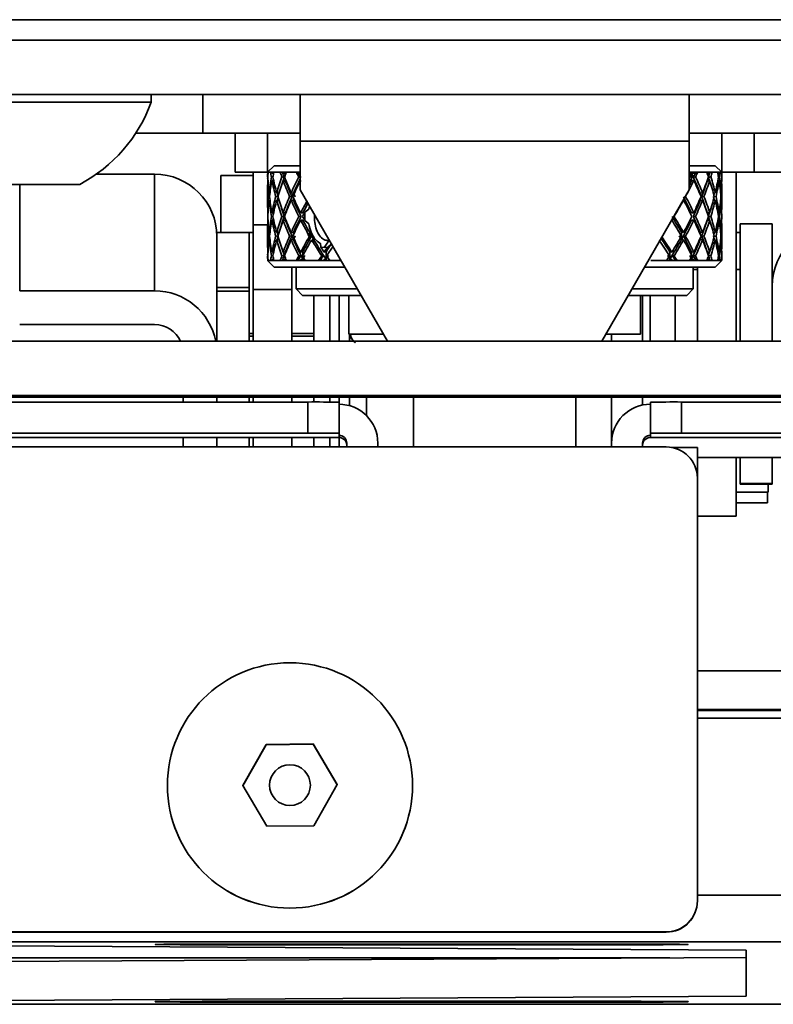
# Model space of a CAD drawing. Header units: millimetres. Extents: x 1 to 1119, y -1 to 863.
# Tile 74 of 211: x 549 to 561, y 556 to 572. Entities that reach past the tile are written whole.
import ezdxf

# ---------------------------------------------------------------- set-up
doc = ezdxf.new("R2010")
doc.units = ezdxf.units.MM

msp = doc.modelspace()

# ---------------------------------------------------------------- linework, layer by layer
at = {"color": 7, "linetype": 'Continuous', "lineweight": 35}
for p, q in [((578.7802, 571.6501), (176.845, 571.6501)), ((176.6093, 571.3168), (579.0159, 571.3168)), ((548.1184, 570.4312), (565.0518, 570.4312)), ((550.981, 570.3045), (550.981, 570.4312)), ((551.8226, 570.4312), (551.8226, 569.7987)), ((553.4101, 569.6717), (553.4101, 570.4312)), ((559.7601, 570.4312), (559.7601, 569.6717)), ((550.9809, 570.3045), (546.3143, 570.3045)), ((550.7273, 569.7987), (551.8226, 569.7987)), ((551.8226, 569.7987), (553.4101, 569.7987)), ((552.3518, 569.1663), (552.3518, 569.7987)), ((552.8809, 569.1663), (552.8809, 569.7987)), ((559.7601, 569.7987), (561.3476, 569.7987)), ((560.2893, 569.1663), (560.2893, 569.7987)), ((560.8184, 569.7987), (560.8184, 569.1663)), ((559.7601, 569.6717), (553.4101, 569.6717)), ((553.4101, 569.6717), (553.4101, 568.8766)), ((559.7601, 568.8766), (559.7601, 569.6717)), ((552.9868, 569.2696), (552.8809, 569.1637)), ((552.9868, 569.2696), (553.4101, 569.2696)), ((559.7601, 569.2696), (560.1835, 569.2696)), ((560.2893, 569.1637), (560.1835, 569.2696)), ((550.0846, 569.1312), (551.0358, 569.1312)), ((551.0358, 567.2289), (551.0358, 569.1312)), ((552.6445, 569.1083), (552.1153, 569.1083)), ((552.1153, 568.1803), (552.1153, 569.1083)), ((552.3518, 569.1663), (552.8809, 569.1663)), ((552.6445, 569.1663), (552.6445, 568.1803)), ((552.8809, 569.1663), (552.8835, 569.1663)), ((552.8815, 569.1637), (552.8809, 569.1637)), ((552.881, 569.0859), (552.8838, 569.0854)), ((552.8823, 569.1637), (552.8815, 569.1637)), ((552.8866, 569.145), (552.8819, 569.1458)), ((552.8877, 569.1637), (552.8823, 569.1637)), ((552.9278, 569.1637), (552.8877, 569.1637)), ((552.9492, 569.1637), (552.9278, 569.1637)), ((552.9412, 569.0859), (552.966, 569.0815)), ((552.9563, 569.1637), (552.9492, 569.1637)), ((552.9775, 569.1414), (552.9527, 569.1458)), ((552.9827, 569.1637), (552.9563, 569.1637)), ((553.0854, 569.1637), (552.9827, 569.1637)), ((553.1273, 569.1637), (553.0854, 569.1637)), ((553.1122, 569.0859), (553.1509, 569.0786)), ((553.1405, 569.1637), (553.1273, 569.1637)), ((553.1727, 569.1386), (553.1338, 569.1458)), ((553.1872, 569.1637), (553.1405, 569.1637)), ((553.3493, 569.1637), (553.1872, 569.1637)), ((553.4104, 569.1637), (553.3493, 569.1637)), ((553.3887, 569.0859), (553.4101, 569.0815)), ((559.8252, 569.1637), (559.7643, 569.1637)), ((559.7974, 569.1386), (559.834, 569.1458)), ((559.8427, 569.1637), (559.8252, 569.1637)), ((559.8628, 569.0859), (559.8263, 569.0786)), ((559.899, 569.1637), (559.8427, 569.1637)), ((560.0461, 569.1637), (559.899, 569.1637)), ((560.0877, 569.1637), (560.0461, 569.1637)), ((560.0551, 569.1388), (560.0936, 569.1458)), ((560.1126, 569.0859), (560.0732, 569.0786)), ((560.0994, 569.1637), (560.0877, 569.1637)), ((560.1361, 569.1637), (560.0994, 569.1637)), ((560.2227, 569.1637), (560.1361, 569.1637)), ((560.2438, 569.1637), (560.2227, 569.1637)), ((560.2268, 569.1423), (560.2466, 569.1458)), ((560.2553, 569.0859), (560.2363, 569.0825)), ((560.2493, 569.1637), (560.2438, 569.1637)), ((560.2652, 569.1637), (560.2493, 569.1637)), ((560.2889, 569.1637), (560.2652, 569.1637)), ((560.2867, 569.1663), (560.2893, 569.1663)), ((560.2893, 569.1663), (560.8184, 569.1663)), ((560.5257, 566.4059), (560.5257, 569.1663)), ((563.0375, 569.1663), (560.8184, 569.1663)), ((549.8142, 568.9645), (547.4809, 568.9645)), ((552.8809, 568.9436), (552.8809, 568.5862)), ((552.8867, 569.0253), (552.8819, 569.0261)), ((552.9795, 569.0213), (552.9527, 569.0261)), ((553.1727, 569.0188), (553.1338, 569.0261)), ((553.4101, 568.8766), (554.8365, 566.4059)), ((558.3337, 566.4059), (559.7601, 568.8766)), ((559.7974, 569.0188), (559.834, 569.0261)), ((560.0541, 569.0188), (560.0936, 569.0261)), ((560.2256, 569.0224), (560.2466, 569.0261)), ((560.2893, 568.5862), (560.2893, 568.9436)), ((552.8972, 568.7655), (552.9105, 568.7644)), ((552.9182, 568.8241), (552.9033, 568.8254)), ((553.0133, 568.7655), (553.048, 568.7624)), ((553.0644, 568.8223), (553.0297, 568.8254)), ((553.238, 568.7655), (553.2758, 568.7619)), ((553.302, 568.8218), (553.2642, 568.8254)), ((553.2758, 568.7618), (553.302, 568.8218)), ((553.302, 568.8218), (553.329, 568.7618)), ((559.6995, 568.7655), (559.6958, 568.7651)), ((559.9381, 568.8218), (559.9767, 568.8254)), ((559.9381, 568.8218), (559.9619, 568.7618)), ((560.0004, 568.7655), (559.9619, 568.7619)), ((560.1541, 568.8228), (560.1838, 568.8254)), ((560.1976, 568.7655), (560.1684, 568.7629)), ((560.2719, 568.8246), (560.2815, 568.8254)), ((560.2849, 568.7655), (560.2771, 568.7648)), ((552.9185, 568.7044), (552.9033, 568.7057)), ((553.0663, 568.7024), (553.0297, 568.7057)), ((553.302, 568.702), (553.2642, 568.7057)), ((553.5526, 568.5618), (553.4884, 568.5116)), ((553.5641, 568.6099), (553.5526, 568.5618)), ((559.6611, 568.7051), (559.6666, 568.7057)), ((559.9381, 568.702), (559.9767, 568.7057)), ((560.1527, 568.7029), (560.1838, 568.7057)), ((560.2717, 568.7049), (560.2815, 568.7057)), ((552.881, 568.4427), (552.8837, 568.4427)), ((552.8865, 568.5026), (552.8819, 568.5026)), ((552.9414, 568.4427), (552.9649, 568.4427)), ((552.978, 568.5026), (552.9527, 568.5026)), ((553.1125, 568.4427), (553.152, 568.4427)), ((553.1733, 568.5026), (553.1338, 568.5026)), ((553.3892, 568.4427), (553.4253, 568.4427)), ((553.456, 568.5026), (553.4198, 568.5026)), ((553.4888, 568.5114), (553.4887, 568.3741)), ((559.5128, 568.4427), (559.5096, 568.4427)), ((559.7969, 568.5026), (559.834, 568.5026)), ((559.8623, 568.4427), (559.8252, 568.4427)), ((560.0535, 568.5026), (560.0936, 568.5026)), ((560.1123, 568.4427), (560.0739, 568.4427)), ((560.2265, 568.5026), (560.2466, 568.5026)), ((560.2552, 568.4427), (560.2371, 568.4427)), ((552.6454, 568.3041), (552.8809, 568.3041)), ((552.6454, 567.2519), (552.6454, 568.3041)), ((552.8809, 568.2992), (552.8809, 567.9419)), ((552.8865, 568.3829), (552.8819, 568.3829)), ((552.978, 568.3829), (552.9527, 568.3829)), ((553.1733, 568.3829), (553.1338, 568.3829)), ((553.456, 568.3829), (553.4198, 568.3829)), ((553.5526, 568.3238), (553.4884, 568.3739)), ((559.4751, 568.3829), (559.4757, 568.3829)), ((559.7969, 568.3829), (559.834, 568.3829)), ((560.0535, 568.3829), (560.0936, 568.3829)), ((560.2265, 568.3829), (560.2466, 568.3829)), ((560.2893, 567.9419), (560.2893, 568.2992)), ((560.5892, 566.4059), (560.5892, 568.3209)), ((561.1141, 568.3209), (560.5892, 568.3209)), ((561.1141, 566.4059), (561.1141, 568.3209)), ((552.581, 568.1803), (552.0518, 568.1803)), ((552.0518, 568.178), (552.0518, 568.1803)), ((552.0518, 567.2826), (552.0518, 568.178)), ((552.6454, 568.1803), (552.581, 568.1803)), ((552.581, 566.5312), (552.581, 568.1803)), ((552.8972, 568.1199), (552.9105, 568.1211)), ((552.9185, 568.1811), (552.9033, 568.1798)), ((553.0133, 568.1199), (553.048, 568.1231)), ((553.0663, 568.1831), (553.0297, 568.1798)), ((553.238, 568.1199), (553.2758, 568.1236)), ((553.302, 568.1834), (553.2642, 568.1798)), ((553.302, 568.0637), (553.2758, 568.1236)), ((553.329, 568.1236), (553.302, 568.0637)), ((553.5764, 568.1212), (553.5984, 568.1236)), ((553.6336, 568.0637), (553.5983, 568.1236)), ((553.6336, 568.1011), (553.6458, 568.0842)), ((553.6336, 568.1011), (553.6336, 568.0637)), ((553.6336, 568.0637), (553.6458, 568.0842)), ((559.6315, 568.0637), (559.5978, 568.1236)), ((559.6315, 568.1834), (559.6666, 568.1798)), ((559.6645, 568.1236), (559.6315, 568.0637)), ((559.6995, 568.1199), (559.6645, 568.1236)), ((559.9381, 568.1834), (559.9767, 568.1798)), ((559.9619, 568.1236), (559.9381, 568.0637)), ((560.0004, 568.1199), (559.9619, 568.1236)), ((560.1527, 568.1826), (560.1838, 568.1798)), ((560.1976, 568.1199), (560.1684, 568.1226)), ((560.2717, 568.1806), (560.2815, 568.1798)), ((560.2849, 568.1199), (560.2771, 568.1206)), ((560.5892, 568.1803), (560.5257, 568.1803)), ((552.9182, 568.0613), (552.9033, 568.06)), ((553.0644, 568.0632), (553.0297, 568.06)), ((553.302, 568.0637), (553.2642, 568.06)), ((553.6093, 568.0611), (553.5947, 568.0518)), ((553.6336, 568.0637), (553.6093, 568.0611)), ((553.7469, 567.9426), (553.7456, 568.0012)), ((553.7472, 567.9429), (553.802, 567.9361)), ((553.802, 567.9361), (553.8778, 568.0459)), ((553.802, 567.9361), (553.8583, 567.9429)), ((553.8583, 567.9426), (553.9188, 567.9955)), ((559.6315, 568.0637), (559.6666, 568.06)), ((559.9381, 568.0637), (559.9767, 568.06)), ((560.1541, 568.0627), (560.1838, 568.06)), ((560.2719, 568.0609), (560.2815, 568.06)), ((552.881, 567.7996), (552.8838, 567.8001)), ((552.8867, 567.8602), (552.8819, 567.8594)), ((552.9412, 567.7996), (552.966, 567.804)), ((552.9795, 567.8641), (552.9527, 567.8594)), ((553.1122, 567.7996), (553.1509, 567.8068)), ((553.1727, 567.8666), (553.1338, 567.8594)), ((553.1727, 567.7469), (553.1338, 567.7396)), ((553.3887, 567.7996), (553.4242, 567.8068)), ((553.4555, 567.8666), (553.4198, 567.8594)), ((553.4555, 567.7469), (553.4198, 567.7396)), ((553.7937, 567.8068), (553.8285, 567.7541)), ((553.8334, 567.8666), (553.802, 567.8594)), ((553.8334, 567.7469), (553.802, 567.7396)), ((553.8334, 567.8666), (553.8334, 567.7469)), ((553.8382, 567.7541), (553.8334, 567.7469)), ((553.8382, 567.7541), (553.8739, 567.8068)), ((559.4431, 567.7469), (559.4431, 567.8666)), ((559.4431, 567.8666), (559.4757, 567.8594)), ((559.4431, 567.7469), (559.4757, 567.7396)), ((559.5133, 567.7996), (559.4809, 567.8068)), ((559.7974, 567.8666), (559.834, 567.8594)), ((559.7974, 567.7469), (559.834, 567.7396)), ((559.8628, 567.7996), (559.8263, 567.8068)), ((560.0541, 567.8666), (560.0936, 567.8594)), ((560.0551, 567.7467), (560.0936, 567.7396)), ((560.1126, 567.7996), (560.0732, 567.8068)), ((560.2256, 567.8631), (560.2466, 567.8594)), ((560.2553, 567.7996), (560.2363, 567.8029)), ((552.8809, 567.7217), (552.9868, 567.6159)), ((552.8815, 567.7217), (552.8809, 567.7217)), ((552.8815, 567.7217), (552.8823, 567.7217)), ((552.8866, 567.7405), (552.8819, 567.7396)), ((552.8823, 567.7217), (552.8877, 567.7217)), ((552.8877, 567.7217), (552.9278, 567.7217)), ((552.9278, 567.7217), (552.9492, 567.7217)), ((552.9492, 567.7217), (552.9563, 567.7217)), ((552.9775, 567.744), (552.9527, 567.7396)), ((552.9563, 567.7217), (552.9827, 567.7217)), ((552.9827, 567.7217), (553.0854, 567.7217)), ((554.138, 567.6159), (552.9868, 567.6159)), ((553.1405, 567.7217), (553.1273, 567.7217)), ((553.1405, 567.7217), (553.1872, 567.7217)), ((553.1872, 567.7217), (553.3493, 567.7217)), ((553.2778, 567.2519), (553.2778, 567.6159)), ((553.344, 567.6159), (553.344, 567.2587)), ((553.3493, 567.7217), (553.4104, 567.7217)), ((553.4104, 567.7217), (553.4293, 567.7217)), ((553.4293, 567.7217), (553.4949, 567.7217)), ((553.4949, 567.7217), (553.7115, 567.7217)), ((553.7115, 567.7217), (553.7901, 567.7217)), ((553.7901, 567.7217), (553.8141, 567.7217)), ((553.8141, 567.7217), (553.8966, 567.7217)), ((553.8966, 567.7217), (554.0769, 567.7217)), ((560.1835, 567.6159), (559.0323, 567.6159)), ((559.1332, 567.7217), (559.3859, 567.7217)), ((559.3859, 567.7217), (559.4643, 567.7217)), ((559.4643, 567.7217), (559.487, 567.7217)), ((559.487, 567.7217), (559.5613, 567.7217)), ((559.5613, 567.7217), (559.7643, 567.7217)), ((559.7643, 567.7217), (559.8252, 567.7217)), ((559.8252, 567.7217), (559.8427, 567.7217)), ((559.8263, 567.2587), (559.8263, 567.6159)), ((559.8427, 567.7217), (559.899, 567.7217)), ((559.8933, 566.4059), (559.8933, 567.6159)), ((559.899, 567.7217), (560.0461, 567.7217)), ((560.0461, 567.7217), (560.0877, 567.7217)), ((560.0877, 567.7217), (560.0994, 567.7217)), ((560.0994, 567.7217), (560.1361, 567.7217)), ((560.1361, 567.7217), (560.2227, 567.7217)), ((560.1835, 567.6159), (560.2893, 567.7217)), ((560.2227, 567.7217), (560.2438, 567.7217)), ((560.2268, 567.7431), (560.2466, 567.7396)), ((560.2438, 567.7217), (560.2493, 567.7217)), ((560.2493, 567.7217), (560.2652, 567.7217)), ((560.2652, 567.7217), (560.2889, 567.7217)), ((559.8933, 567.5778), (559.8263, 567.5778)), ((560.5892, 567.5778), (560.5257, 567.5778)), ((552.0518, 567.2826), (552.0518, 567.2216)), ((552.0518, 567.2826), (552.5768, 567.2826)), ((552.5768, 567.2826), (552.5768, 567.2216)), ((551.0358, 567.2289), (548.8345, 567.2289)), ((552.0518, 567.2216), (552.0518, 566.4059)), ((552.0518, 567.2216), (552.5768, 567.2216)), ((552.5768, 567.2216), (552.5768, 566.4059)), ((552.6454, 566.4059), (552.6454, 567.2519)), ((553.2778, 567.2519), (552.6454, 567.2519)), ((553.2778, 566.4059), (553.2778, 567.2519)), ((553.344, 567.2587), (553.4498, 567.1529)), ((554.1499, 567.2587), (553.344, 567.2587)), ((553.4498, 567.1529), (554.2039, 567.1529)), ((553.6351, 566.4059), (553.6351, 567.1529)), ((553.8976, 566.4059), (553.8976, 567.1529)), ((554.0479, 566.4128), (554.0479, 567.1529)), ((554.3442, 567.2587), (554.1499, 567.2587)), ((554.2039, 566.5204), (554.2039, 567.1529)), ((554.2039, 567.1529), (554.4053, 567.1529)), ((558.7649, 567.1529), (558.9664, 567.1529)), ((559.8263, 567.2587), (558.826, 567.2587)), ((558.9411, 567.1529), (559.7204, 567.1529)), ((558.9664, 567.1529), (558.9664, 566.5204)), ((558.9981, 566.4059), (558.9981, 567.1529)), ((559.1245, 567.1529), (559.1245, 566.4059)), ((559.5309, 566.4059), (559.5309, 567.1529)), ((559.7204, 567.1529), (559.8263, 567.2587)), ((548.8345, 566.6786), (551.0358, 566.6786)), ((552.6454, 566.5312), (552.5768, 566.5312)), ((552.6454, 566.4915), (552.5768, 566.4915)), ((553.6351, 566.5312), (553.2778, 566.5312)), ((553.6351, 566.4915), (553.2778, 566.4915)), ((554.2039, 566.5204), (554.7704, 566.5204)), ((554.2172, 566.5204), (554.2172, 566.4253)), ((558.3998, 566.5204), (558.9664, 566.5204)), ((558.4918, 566.4059), (558.4918, 566.5204)), ((569.8143, 566.4059), (543.3559, 566.4059)), ((554.2172, 566.4467), (554.2172, 566.4235)), ((543.3559, 565.5203), (569.8143, 565.5203)), ((567.1684, 565.4961), (546.0018, 565.4961)), ((546.0018, 565.4157), (553.5371, 565.4157)), ((551.5015, 565.4961), (551.5015, 565.4157)), ((552.0518, 565.4961), (552.0518, 565.4157)), ((552.5768, 565.4961), (552.5768, 565.4157)), ((552.6454, 565.4157), (552.6454, 565.4961)), ((553.2778, 565.4157), (553.2778, 565.4961)), ((553.5371, 564.9094), (553.5371, 565.4157)), ((553.6351, 565.4156), (553.6351, 565.4961)), ((553.8976, 565.4148), (553.8976, 565.4961)), ((554.0451, 565.4128), (554.0451, 564.9065)), ((554.0479, 565.3793), (554.0479, 565.4961)), ((554.2172, 565.4961), (554.2172, 565.3555)), ((555.2622, 565.4961), (555.2622, 564.683)), ((557.908, 564.683), (557.908, 565.4961)), ((558.4918, 564.746), (558.4918, 565.4961)), ((558.9981, 565.3664), (558.9981, 565.4961)), ((559.1251, 564.9065), (559.1251, 565.4128)), ((559.6331, 565.4157), (559.6331, 564.9094)), ((559.6331, 565.4157), (567.1684, 565.4157)), ((546.0018, 564.9094), (553.5371, 564.9094)), ((554.0451, 564.9065), (554.0451, 564.873)), ((554.0451, 564.873), (554.0451, 564.8381)), ((559.1251, 564.873), (559.1251, 564.9065)), ((559.1251, 564.8381), (559.1251, 564.873)), ((559.6331, 564.9094), (567.1684, 564.9094)), ((554.0451, 564.8381), (546.0018, 564.8381)), ((551.5015, 564.8381), (551.5015, 564.683)), ((552.0518, 564.8381), (552.0518, 564.683)), ((552.5768, 564.8381), (552.5768, 564.683)), ((552.6454, 564.683), (552.6454, 564.8381)), ((553.2778, 564.683), (553.2778, 564.8381)), ((553.6351, 564.683), (553.6351, 564.8381)), ((553.8976, 564.683), (553.8976, 564.8381)), ((554.0479, 564.683), (554.0479, 564.8381)), ((554.1721, 564.683), (554.1721, 564.746)), ((554.6784, 564.683), (554.6784, 564.746)), ((558.4918, 564.683), (558.4918, 564.746)), ((558.9981, 564.683), (558.9981, 564.746)), ((567.1684, 564.8381), (559.1251, 564.8381)), ((547.3562, 564.683), (559.3844, 564.683)), ((559.8924, 564.6757), (559.47, 564.6757)), ((559.8924, 564.1706), (559.8924, 564.6757)), ((559.8924, 564.5134), (563.3695, 564.5134)), ((559.8933, 563.552), (559.8933, 564.5134)), ((560.5257, 563.552), (560.5257, 564.5134)), ((560.5892, 564.0876), (560.5892, 564.5134)), ((561.1141, 564.0876), (561.1141, 564.5134)), ((559.8924, 564.175), (559.8924, 557.2827)), ((561.1141, 564.0876), (560.5892, 564.0876)), ((560.5892, 564.0748), (560.5892, 564.0876)), ((561.1141, 564.0748), (560.5892, 564.0748)), ((561.0477, 563.947), (561.0477, 564.0748)), ((561.1141, 564.0748), (561.1141, 564.0876)), ((559.8924, 563.947), (559.8933, 563.947)), ((560.5257, 563.947), (561.0477, 563.947)), ((561.0354, 563.7692), (561.0354, 563.947)), ((559.8924, 563.7692), (559.8933, 563.7692)), ((560.5257, 563.7692), (561.0354, 563.7692)), ((560.5257, 563.552), (559.8933, 563.552)), ((559.8924, 561.0324), (571.534, 561.0324)), ((559.8924, 560.3999), (571.534, 560.3999)), ((552.854, 559.8324), (552.4748, 559.1625)), ((552.4748, 559.1571), (552.854, 559.827)), ((553.6238, 559.839), (552.854, 559.8324)), ((552.854, 559.827), (553.6238, 559.8336)), ((552.854, 559.827), (552.854, 559.8324)), ((553.6238, 559.8336), (553.6238, 559.839)), ((554.0144, 559.1757), (553.6238, 559.839)), ((553.6238, 559.8336), (554.0144, 559.1703)), ((551.2446, 559.1627), (551.2446, 559.1619)), ((552.4748, 559.1625), (552.8654, 558.4992)), ((552.9112, 559.1677), (552.9112, 559.1637)), ((553.5779, 559.1637), (553.5779, 559.1677)), ((553.6352, 558.5058), (554.0144, 559.1757)), ((555.2446, 559.1619), (555.2446, 559.1627)), ((552.8654, 558.4992), (553.6352, 558.5058)), ((559.8924, 557.2827), (559.8924, 557.2791)), ((559.3844, 556.7748), (547.3562, 556.7748)), ((559.3844, 556.7711), (547.3562, 556.7711)), ((559.3844, 556.7711), (559.3844, 556.7748)), ((567.0361, 556.6125), (507.7694, 556.6125)), ((543.7527, 556.5761), (560.6861, 556.4791)), ((552.2194, 556.5769), (558.5694, 556.5769)), ((558.5694, 556.5632), (552.2194, 556.5632)), ((560.6861, 556.3598), (543.7527, 556.2628)), ((560.6861, 556.4791), (560.6861, 555.7274)), ((560.6861, 555.7274), (543.7527, 555.6304)), ((518.4942, 555.594), (567.0361, 555.594)), ((552.2194, 555.6432), (558.5694, 555.6432)), ((558.5694, 555.6296), (552.2194, 555.6296))]:
    msp.add_line(p, q, dxfattribs=at)
at = {"color": 8, "linetype": 'Continuous', "lineweight": 35}
for p, q in [((553.1727, 569.1386), (553.1727, 569.1276)), ((553.1727, 569.0439), (553.1727, 569.0188)), ((559.7974, 569.1386), (559.7974, 569.0996)), ((559.7974, 569.0721), (559.7974, 569.0188)), ((548.8345, 567.2289), (548.8345, 568.9645)), ((560.0541, 569.0297), (560.0541, 569.0188)), ((553.302, 568.8218), (553.302, 568.7888)), ((553.302, 568.7422), (553.302, 568.702)), ((559.9381, 568.8218), (559.9381, 568.7986)), ((559.9381, 568.7323), (559.9381, 568.702)), ((553.302, 568.1834), (553.302, 568.1432)), ((553.302, 568.0967), (553.302, 568.0637)), ((559.6315, 568.1834), (559.6315, 568.1223)), ((559.6315, 568.1176), (559.6315, 568.0637)), ((559.9381, 568.1834), (559.9381, 568.1531)), ((559.9381, 568.0869), (559.9381, 568.0637)), ((553.1727, 567.8416), (553.1727, 567.8666)), ((553.1727, 567.7469), (553.1727, 567.7579)), ((553.4555, 567.8063), (553.4555, 567.8666)), ((553.4555, 567.7469), (553.4555, 567.7929)), ((559.7974, 567.8134), (559.7974, 567.8666)), ((559.7974, 567.7469), (559.7974, 567.7859)), ((560.0541, 567.8558), (560.0541, 567.8666)), ((554.4924, 565.4961), (554.4924, 565.1944)), ((573.3861, 560.3852), (559.8924, 560.3852)), ((559.8924, 560.2574), (573.3861, 560.2574)), ((559.8924, 557.3763), (567.0361, 557.3763)), ((552.2194, 556.5632), (552.2194, 556.5769)), ((558.5694, 556.5769), (558.5694, 556.5632)), ((559.4457, 556.3527), (543.2236, 556.3527)), ((552.2194, 555.6296), (552.2194, 555.6432)), ((558.5694, 555.6432), (558.5694, 555.6296))]:
    msp.add_line(p, q, dxfattribs=at)
at = {"color": 7, "linetype": 'Continuous', "lineweight": 35, "flags": 128}
for points in [[(553.0854, 567.7217), (553.0904, 567.7217), (553.0955, 567.7217), (553.1006, 567.7217), (553.1058, 567.7217), (553.1111, 567.7217), (553.1164, 567.7217), (553.1218, 567.7217), (553.1273, 567.7217)], [(552.2194, 556.5769), (551.8122, 556.5765), (551.4541, 556.5753), (551.1883, 556.5735), (551.0469, 556.5712), (551.0469, 556.5689), (551.1883, 556.5666), (551.4541, 556.5648), (551.8122, 556.5636), (552.2194, 556.5632)], [(558.5694, 556.5769), (558.9766, 556.5765), (559.3347, 556.5753), (559.6005, 556.5735), (559.7419, 556.5712), (559.7419, 556.5689), (559.6005, 556.5666), (559.3347, 556.5648), (558.9766, 556.5636), (558.5694, 556.5632)], [(552.2194, 555.6296), (551.8122, 555.63), (551.4541, 555.6312), (551.1883, 555.633), (551.0469, 555.6352), (551.0469, 555.6376), (551.1883, 555.6398), (551.4541, 555.6416), (551.8122, 555.6428), (552.2194, 555.6432)], [(558.5694, 555.6432), (558.9766, 555.6428), (559.3347, 555.6416), (559.6005, 555.6398), (559.7419, 555.6376), (559.7419, 555.6352), (559.6005, 555.633), (559.3347, 555.6312), (558.9766, 555.63), (558.5694, 555.6296)]]:
    msp.add_lwpolyline(points, dxfattribs=at)
at = {"color": 7, "linetype": 'Continuous', "lineweight": 35}
for centre, radius in [((553.2446, 559.1627), 2), ((553.2446, 559.1677), 0.3333)]:
    msp.add_circle(centre, radius, dxfattribs=at)
for centre, radius, start, end in [((548.6476, 571.1581), 2.4846, 298.00594, 339.90535), ((551.0359, 568.1153), 1.016, 0.00389, 90.00214), ((562.1302, 567.3043), 1.016, 90.0008, 179.99892), ((551.0359, 566.2129), 1.016, 10.9515, 90.00215), ((551.0359, 566.2129), 0.4657, 24.48372, 90.00132), ((553.6641, 543.2549), 22.1611, 89.015, 90.32842), ((554.0451, 564.746), 0.6333, 0.00291, 89.99911), ((559.1251, 564.746), 0.6333, 89.99911, 180.00066), ((559.5061, 543.2549), 22.1611, 89.67158, 90.985), ((553.6642, 542.758), 22.1517, 89.01472, 90.3287), ((554.0451, 564.746), 0.127, 359.99473, 90.00415), ((559.1251, 564.746), 0.127, 89.99585, 180.00527), ((559.506, 542.758), 22.1517, 89.6713, 90.98528), ((554.0451, 564.7112), 0.127, 359.99362, 90.00638), ((559.1251, 564.7112), 0.127, 89.99362, 180.00638), ((559.3844, 564.175), 0.508, 0.00012, 89.9996), ((553.2446, 559.162), 2, 180.00077, 359.99923), ((559.3844, 557.2827), 0.508, 270.00012, 359.99988), ((559.3844, 557.2791), 0.508, 270.00012, 359.99988)]:
    msp.add_arc(centre, radius, start, end, dxfattribs=at)
for centre, major_axis, ratio, start_param, end_param in [((556.5851, 568.3829), (-2.8643, 2.8643), 0.8200441, 0.6715536, 0.6930068), ((556.5851, 568.5026), (-2.8105, 2.8105), 0.8585195, 0.7032566, 0.725771), ((556.5851, 568.5026), (-2.8642, 2.8643), 0.8200442, 0.7045109, 0.7094198), ((556.5851, 568.5026), (2.8105, -2.8105), 0.8585195, 3.8235274, 3.8284364), ((556.5851, 568.3829), (-2.8105, 2.8105), 0.8585196, 0.6489784, 0.6704317), ((556.5851, 568.5026), (-2.8643, 2.8643), 0.8200442, 0.725832, 0.7966859), ((556.5851, 568.5026), (2.6486, 2.6486), 0.9776757, 2.1867868, 2.2576407), ((556.5851, 568.3829), (-3.0581, 3.0581), 0.6835169, 0.7588201, 0.7802733), ((556.5851, 568.5026), (3.0581, -3.0581), 0.6835169, 3.9333695, 3.9382785), ((556.5851, 568.5026), (2.6486, 2.6486), 0.9776757, 2.1654662, 2.1703752), ((556.5851, 568.3829), (2.6486, 2.6486), 0.9776758, 2.1325083, 2.1539616), ((556.5851, 568.5026), (-3.0581, 3.0581), 0.6835169, 0.8130983, 0.8839523), ((556.5851, 568.5026), (2.8643, 2.8643), 0.8200442, 2.0995199, 2.1703739), ((556.5851, 568.3829), (3.2286, -3.2286), 0.5623968, 3.9876791, 4.0091324), ((556.6213, 568.3829), (3.2286, -3.2286), 0.5623968, 3.9876791, 4.0111171), ((556.6266, 568.5026), (2.8643, 2.8643), 0.8200442, 2.0850921, 2.121339), ((556.5851, 568.5026), (-3.2286, 3.2286), 0.562397, 0.8790438, 0.8839527), ((556.5851, 568.5026), (2.8643, 2.8643), 0.8200441, 2.0781986, 2.0831075), ((556.6213, 568.4881), (2.8643, 2.8643), 0.8200442, 2.0811229, 2.0975351), ((556.5851, 568.3829), (2.8643, 2.8643), 0.8200442, 2.0452419, 2.0666951), ((556.5851, 568.5026), (-3.2286, 3.2286), 0.5623969, 0.9003648, 0.9712188), ((556.6266, 568.5026), (2.8643, 2.8643), 0.8200441, 2.0781986, 2.0850921), ((556.5851, 568.5026), (3.0581, 3.0581), 0.6835168, 2.0122536, 2.0831075), ((556.6246, 568.5026), (3.0581, 3.0581), 0.6835168, 2.0219589, 2.0841036), ((556.5851, 568.3829), (-3.3746, 3.3746), 0.452637, 0.933353, 0.9548062), ((556.6169, 568.3829), (-3.3746, 3.3746), 0.452637, 0.933353, 0.956791), ((556.5851, 568.5026), (3.3392, 3.3392), 0.480123, 5.295615, 5.3181293), ((556.5851, 568.3829), (3.0101, -3.0101), 0.7171642, 1.1395888, 1.161042), ((556.545, 568.4881), (3.3392, 3.3392), 0.480123, 5.3201141, 5.3365264), ((556.545, 568.5026), (3.0101, -3.0101), 0.7171641, 1.1211918, 1.1280852), ((556.545, 568.5026), (-3.0101, 3.0101), 0.7171642, 4.1765065, 4.2627845), ((556.5521, 568.4881), (-3.0101, 3.0101), 0.7171642, 4.2503413, 4.2667536), ((556.5851, 568.5026), (3.0101, -3.0101), 0.7171641, 1.1231763, 1.1280852), ((556.5521, 568.3829), (3.3392, 3.3392), 0.480123, 5.3489696, 5.3724077), ((556.5851, 568.5026), (3.3392, 3.3392), 0.4801232, 5.3345415, 5.3394504), ((556.5851, 568.3829), (3.3392, 3.3392), 0.480123, 5.3509544, 5.3724077), ((556.5851, 568.5026), (-3.0101, 3.0101), 0.7171642, 4.1775026, 4.2483565), ((556.5851, 568.5026), (3.1868, 3.1868), 0.5924998, 5.3345419, 5.4053958), ((556.5851, 568.3829), (2.8105, -2.8105), 0.8585196, 1.0523224, 1.0737757), ((556.5433, 568.5026), (2.8105, -2.8105), 0.8585195, 1.0029451, 1.0182972), ((556.548, 568.3829), (3.1868, 3.1868), 0.5924998, 5.436236, 5.4596741), ((556.5851, 568.5026), (2.8105, -2.8105), 0.8585195, 1.0359097, 1.0408186), ((556.5851, 568.5026), (3.1868, 3.1868), 0.5924999, 5.4218083, 5.4267172), ((556.5851, 568.3829), (3.1868, 3.1868), 0.5924998, 5.4382208, 5.4596741), ((556.5851, 568.5026), (2.8105, -2.8105), 0.8585195, 0.9486434, 1.0194973), ((556.5851, 568.5026), (3.0101, 3.0101), 0.7171642, 5.4218083, 5.4926622), ((556.5851, 568.3829), (2.6486, 2.6486), 0.9776758, 5.6774442, 5.6988974), ((556.5851, 568.5026), (2.6486, 2.6486), 0.9776757, 5.6610345, 5.6659434), ((556.5851, 568.5026), (3.0101, 3.0101), 0.7171642, 5.5090745, 5.5139834), ((556.5851, 568.3829), (3.0101, 3.0101), 0.7171641, 5.5254873, 5.5469406), ((556.5851, 568.5026), (2.6486, 2.6486), 0.9776757, 5.5737654, 5.6446193), ((556.5851, 568.5026), (2.8105, 2.8105), 0.8585195, 5.5090747, 5.5799287), ((556.5851, 568.3829), (2.8643, 2.8643), 0.8200442, 5.5901785, 5.6116318), ((556.5851, 568.3829), (-2.8105, 2.8105), 0.8585195, 0.6868441, 0.7094194), ((556.5851, 568.3829), (-2.8643, 2.8643), 0.8200442, 0.7094194, 0.7804609), ((556.5851, 568.3829), (2.6486, 2.6486), 0.9776757, 2.1703737, 2.2414153), ((556.5851, 568.3829), (3.0581, -3.0581), 0.6835168, 3.9382784, 4.00932), ((556.5851, 568.3829), (2.8643, 2.8643), 0.8200441, 2.0831076, 2.1541491), ((556.5851, 568.3829), (-3.2286, 3.2286), 0.5623969, 0.8839523, 0.9549938), ((556.6213, 568.3829), (-3.2286, 3.2286), 0.5623969, 0.8859368, 0.9559912), ((556.5851, 568.3829), (3.0581, 3.0581), 0.6835169, 1.9958409, 2.0668825), ((556.5851, 568.3829), (3.3392, 3.3392), 0.480123, 5.2635003, 5.3345419), ((556.5521, 568.3829), (3.3392, 3.3392), 0.480123, 5.3120383, 5.3325573), ((556.5851, 568.3829), (3.0101, -3.0101), 0.7171641, 1.0521347, 1.1231763), ((556.548, 568.3829), (3.1868, 3.1868), 0.5924998, 5.3497695, 5.4198238), ((556.5851, 568.3829), (3.1868, 3.1868), 0.5924998, 5.3507668, 5.4218084), ((556.5851, 568.3829), (-2.8105, 2.8105), 0.8585195, 4.106461, 4.1775026), ((556.5851, 568.3829), (3.0101, 3.0101), 0.7171642, 5.4380332, 5.5090748), ((556.5851, 568.3829), (2.6486, 2.6486), 0.9776757, 5.5899908, 5.6610323), ((556.5851, 568.3829), (2.8105, 2.8105), 0.8585195, 5.5252997, 5.5963413), ((556.5851, 568.5026), (2.6486, 2.6486), 0.9776757, 2.2738655, 2.3449071), ((556.5851, 568.5026), (-2.8643, 2.8643), 0.8200442, 0.8129108, 0.8839524), ((556.5851, 568.5026), (2.8643, 2.8643), 0.8200442, 2.1865987, 2.2576403), ((556.6246, 568.3829), (3.0581, -3.0581), 0.6835168, 3.9932354, 4.0103173), ((556.6266, 568.5026), (2.8643, 2.8643), 0.8200442, 2.1875932, 2.2030149), ((556.5851, 568.5026), (3.0581, -3.0581), 0.6835168, 4.0417698, 4.1128113), ((556.5851, 568.5026), (3.0581, 3.0581), 0.6835169, 2.0993323, 2.1703739), ((556.6246, 568.5026), (3.0581, 3.0581), 0.6835169, 2.1003269, 2.1703739), ((556.5851, 568.5026), (3.2286, -3.2286), 0.5623969, 4.1290363, 4.2000778), ((556.548, 568.5026), (3.1868, -3.1868), 0.5924999, 1.0359099, 1.105957), ((556.5851, 568.5026), (3.1868, -3.1868), 0.5924999, 1.0359099, 1.1069515), ((556.5851, 568.5026), (3.1868, 3.1868), 0.5924998, 5.2472755, 5.318317), ((556.545, 568.5026), (-3.0101, 3.0101), 0.7171642, 4.0902362, 4.1602832), ((556.5851, 568.5026), (-3.0101, 3.0101), 0.7171642, 4.0902362, 4.1612777), ((556.5851, 568.5026), (3.0101, 3.0101), 0.7171642, 5.3345418, 5.4055834), ((556.5433, 568.5026), (2.8105, -2.8105), 0.8585195, 0.915871, 0.931424), ((556.545, 568.3829), (3.0101, 3.0101), 0.7171642, 5.4370359, 5.4539736), ((556.5851, 568.5026), (2.8105, -2.8105), 0.8585195, 0.8613769, 0.9324185), ((556.5851, 568.5026), (2.8105, 2.8105), 0.8585195, 5.4218083, 5.4928499), ((556.5851, 568.5026), (2.6486, 2.6486), 0.9776757, 5.4865006, 5.5575422), ((556.5851, 568.5026), (2.6486, -2.6486), 0.9776757, 3.9157031, 3.9382784), ((556.5851, 568.3829), (2.6486, 2.6486), 0.9776757, 2.2576414, 2.3287447), ((556.5851, 568.3829), (-2.8643, 2.8643), 0.8200442, 0.7966859, 0.8677892), ((556.5851, 568.3829), (2.8643, 2.8643), 0.8200441, 2.1703739, 2.2414772), ((556.5851, 568.3829), (-3.0581, 3.0581), 0.6835168, 0.8839523, 0.9550556), ((556.6246, 568.3829), (-3.0581, 3.0581), 0.6835168, 0.9188629, 0.9550556), ((556.5851, 568.3829), (3.0581, 3.0581), 0.6835169, 2.0831075, 2.1542108), ((556.5851, 568.3829), (-3.2286, 3.2286), 0.5623968, 0.9712187, 1.042322), ((556.6213, 568.3829), (-3.2286, 3.2286), 0.5623968, 0.9722148, 1.042322), ((556.5851, 568.5026), (3.2286, 3.2286), 0.5623969, 2.0300162, 2.0831074), ((556.6213, 568.5026), (3.2286, 3.2286), 0.5623969, 2.0419066, 2.0831074), ((556.5851, 568.3829), (3.3392, 3.3392), 0.480123, 5.1761721, 5.2472754), ((556.5851, 568.3829), (3.1868, -3.1868), 0.5924998, 1.052073, 1.1231763), ((556.548, 568.3829), (3.1868, 3.1868), 0.5924998, 5.2634385, 5.3335458), ((556.5851, 568.3829), (3.1868, 3.1868), 0.5924998, 5.2634385, 5.3345419), ((556.5851, 568.3829), (-3.0101, 3.0101), 0.7171641, 4.1063992, 4.1775025), ((556.5851, 568.3829), (3.0101, 3.0101), 0.7171642, 5.350705, 5.4218083), ((556.5851, 568.3829), (2.8105, -2.8105), 0.8585195, 0.87754, 0.9486433), ((556.5851, 568.3829), (2.8105, 2.8105), 0.8585195, 5.4379715, 5.5090748), ((556.5851, 568.3829), (2.6486, 2.6486), 0.9776757, 5.5026629, 5.5737662), ((556.5851, 568.3829), (2.6486, -2.6486), 0.9776757, 3.8995356, 3.9221151), ((556.5851, 568.5026), (2.6486, 2.6486), 0.9776757, 2.3610702, 2.3836496), ((556.5851, 568.5026), (2.6486, -2.6486), 0.9776757, 3.9544406, 4.0255439), ((556.5851, 568.5026), (2.8643, 2.8643), 0.8200442, 2.2738034, 2.3449068), ((556.5851, 568.5026), (-2.8643, 2.8643), 0.8200441, 0.9001154, 0.9712187), ((556.5851, 568.5026), (3.0581, 3.0581), 0.6835168, 2.186537, 2.2576404), ((556.6246, 568.5026), (3.0581, 3.0581), 0.6835168, 2.186537, 2.2227305), ((556.5851, 568.5026), (3.0581, -3.0581), 0.6835169, 4.1289745, 4.2000778), ((556.5851, 568.5026), (3.2286, 3.2286), 0.5623968, 2.0992706, 2.1703739), ((556.6213, 568.5026), (3.2286, 3.2286), 0.5623968, 2.0992706, 2.1693779), ((556.5851, 568.3829), (3.2286, 3.2286), 0.5623969, 2.0483754, 2.0669443), ((556.5851, 568.5026), (-3.2286, 3.2286), 0.5623968, 1.0746483, 1.0932026), ((556.5521, 568.5026), (-3.3392, 3.3392), 0.480123, 4.1784986, 4.2486058), ((556.5851, 568.5026), (-3.3392, 3.3392), 0.480123, 4.1775025, 4.2486058), ((556.5851, 568.5026), (3.1868, 3.1868), 0.5924998, 5.160009, 5.2311123), ((556.548, 568.5026), (-3.1868, 3.1868), 0.5924998, 4.0912322, 4.1613394), ((556.5851, 568.5026), (-3.1868, 3.1868), 0.5924998, 4.0902361, 4.1613394), ((556.5851, 568.5026), (3.0101, 3.0101), 0.7171641, 5.2472754, 5.3183787), ((556.545, 568.3829), (3.0101, 3.0101), 0.7171642, 5.350705, 5.3668723), ((556.545, 568.5026), (-3.0101, 3.0101), 0.7171642, 4.0579056, 4.074073), ((556.5851, 568.5026), (-3.0101, 3.0101), 0.7171642, 4.0029697, 4.074073), ((556.5851, 568.5026), (2.8105, 2.8105), 0.8585195, 5.334542, 5.4056453), ((556.5851, 568.5026), (2.8105, -2.8105), 0.8585195, 0.7741105, 0.8452138), ((556.5851, 568.5026), (2.6486, -2.6486), 0.9776757, 0.7094191, 0.7805224), ((556.5851, 568.3829), (2.6486, 2.6486), 0.9776757, 2.3449069, 2.3674822), ((556.5851, 568.3829), (2.6486, -2.6486), 0.9776757, 3.9382782, 4.0093198), ((556.5851, 568.3829), (2.8643, 2.8643), 0.8200442, 2.2576403, 2.3286819), ((556.5851, 568.3829), (-2.8643, 2.8643), 0.8200442, 0.8839524, 0.954994), ((556.5851, 568.3829), (3.0581, 3.0581), 0.6835168, 2.170374, 2.2414156), ((556.5851, 568.3829), (3.0581, -3.0581), 0.6835169, 4.1128114, 4.183853), ((556.6246, 568.3829), (3.0581, -3.0581), 0.6835169, 4.1128114, 4.1828584), ((556.5851, 568.3829), (3.2286, 3.2286), 0.5623969, 2.0831075, 2.154149), ((556.5851, 568.3829), (-3.2286, 3.2286), 0.5623969, 1.0584852, 1.1115153), ((556.6213, 568.3829), (-3.2286, 3.2286), 0.5623969, 1.0584852, 1.1285323), ((556.5851, 568.3829), (3.3392, -3.3392), 0.480123, 1.0521348, 1.1231763), ((556.548, 568.3829), (3.1868, 3.1868), 0.5924999, 5.1772283, 5.2472754), ((556.5851, 568.3829), (3.1868, 3.1868), 0.5924999, 5.1762338, 5.2472754), ((556.5851, 568.3829), (3.1868, -3.1868), 0.5924998, 0.9648683, 1.0359099), ((556.545, 568.3829), (3.0101, 3.0101), 0.7171642, 5.2644947, 5.3345418), ((556.5851, 568.3829), (3.0101, 3.0101), 0.7171642, 5.2635002, 5.3345418), ((556.5851, 568.3829), (-3.0101, 3.0101), 0.7171642, 4.0191946, 4.0902361), ((556.5851, 568.3829), (2.8105, 2.8105), 0.8585195, 5.3507668, 5.4218084), ((556.5851, 568.3829), (2.8105, -2.8105), 0.8585195, 0.7903354, 0.861377), ((556.5851, 568.3829), (2.6486, -2.6486), 0.9776757, 0.7256431, 0.7966847), ((556.5851, 568.5026), (2.8643, 2.8643), 0.8200442, 2.3611317, 2.4321733), ((556.5851, 568.5026), (-2.6486, 2.6486), 0.9776757, 0.9001774, 0.971219), ((556.5851, 568.5026), (3.0581, 3.0581), 0.6835168, 2.2738653, 2.3449069), ((556.6246, 568.5026), (3.0581, 3.0581), 0.6835168, 2.2728676, 2.2899499), ((556.6266, 568.3829), (-2.8643, 2.8643), 0.8200442, 0.9385777, 0.9539995), ((556.5851, 568.5026), (2.8643, -2.8643), 0.8200441, 4.1290362, 4.2000777), ((556.5851, 568.5026), (3.2286, 3.2286), 0.5623969, 2.1865988, 2.2576404), ((556.6213, 568.5026), (3.2286, 3.2286), 0.5623969, 2.1856011, 2.2556558), ((556.5851, 568.5026), (-3.0581, 3.0581), 0.6835169, 1.0747101, 1.1457517), ((556.5851, 568.5026), (3.3746, 3.3746), 0.452637, 2.1020538, 2.1703739), ((556.6169, 568.5026), (3.3746, 3.3746), 0.452637, 2.0983347, 2.1683894), ((556.5572, 568.5026), (-3.4663, 3.4663), 0.3768065, 4.1794871, 4.2383419), ((556.5851, 568.5026), (-3.4663, 3.4663), 0.3768065, 4.1775026, 4.2458263), ((556.5851, 568.5026), (3.1868, 3.1868), 0.5924999, 5.0727424, 5.143784), ((556.5521, 568.5026), (-3.3392, 3.3392), 0.480123, 4.0922206, 4.1622752), ((556.5851, 568.5026), (-3.3392, 3.3392), 0.480123, 4.0902361, 4.1612777), ((556.5851, 568.5026), (3.0101, 3.0101), 0.7171641, 5.160009, 5.2310506), ((556.548, 568.5026), (3.1868, -3.1868), 0.5924998, 0.8633615, 0.9334161), ((556.5851, 568.5026), (3.1868, -3.1868), 0.5924998, 0.8613769, 0.9324185), ((556.5851, 568.5026), (2.8105, 2.8105), 0.8585195, 5.2472754, 5.3183169), ((556.5433, 568.3829), (2.8105, 2.8105), 0.8585195, 5.3517613, 5.3673143), ((556.545, 568.5026), (-3.0101, 3.0101), 0.7171642, 3.9708043, 3.9877423), ((556.5851, 568.5026), (-3.0101, 3.0101), 0.7171642, 3.9157032, 3.9867448), ((556.5851, 568.5026), (-2.6486, 2.6486), 0.9776757, 3.7637456, 3.8347872), ((556.5851, 568.5026), (-2.8105, 2.8105), 0.8585195, 3.8284367, 3.8994783), ((556.5851, 568.5026), (2.8105, 2.8105), 0.8585195, 2.4321733, 2.4547486), ((556.5851, 568.3829), (2.8643, 2.8643), 0.8200442, 2.3449067, 2.4157607), ((556.5851, 568.3829), (2.6486, -2.6486), 0.9776757, 4.0255446, 4.0963986), ((556.5851, 568.3829), (3.0581, 3.0581), 0.6835169, 2.2576404, 2.3284943), ((556.5851, 568.3829), (-2.8643, 2.8643), 0.8200442, 0.9712188, 1.0420727), ((556.5851, 568.3829), (3.2286, 3.2286), 0.5623969, 2.1703739, 2.2412278), ((556.5851, 568.3829), (3.0581, -3.0581), 0.6835168, 4.2000778, 4.2709317), ((556.6246, 568.3829), (3.0581, -3.0581), 0.6835168, 4.1990817, 4.2853597), ((556.5851, 568.3829), (3.3746, 3.3746), 0.452637, 2.0853409, 2.1539614), ((556.5851, 568.3829), (-3.2286, 3.2286), 0.562397, 1.1583221, 1.2166057), ((556.6213, 568.3829), (-3.2286, 3.2286), 0.562397, 1.1447557, 1.2146271), ((556.5851, 568.5026), (-3.2286, 3.2286), 0.5623969, 1.2102681, 1.2330181), ((556.5851, 568.5026), (3.4949, 3.4949), 0.351239, 2.0603571, 2.0831075), ((556.6116, 568.5026), (3.4949, 3.4949), 0.351239, 2.044334, 2.0811229), ((556.5851, 568.3829), (3.4949, 3.4949), 0.351239, 2.0270084, 2.066695), ((556.5851, 568.3829), (-3.4663, 3.4663), 0.3768065, 4.1939151, 4.2625294), ((556.548, 568.3829), (3.1868, 3.1868), 0.5924998, 5.0747271, 5.1610051), ((556.5851, 568.3829), (3.1868, 3.1868), 0.5924998, 5.089155, 5.160009), ((556.5851, 568.3829), (-3.3392, 3.3392), 0.480123, 4.1066486, 4.1775026), ((556.545, 568.3829), (3.0101, 3.0101), 0.7171642, 5.1619935, 5.2482714), ((556.5851, 568.3829), (3.0101, 3.0101), 0.7171642, 5.1764214, 5.2472754), ((556.5851, 568.3829), (-3.1868, 3.1868), 0.5924998, 4.0193822, 4.0902361), ((556.5851, 568.3829), (2.8105, 2.8105), 0.8585195, 5.263688, 5.3345419), ((556.5851, 568.3829), (-3.0101, 3.0101), 0.7171642, 3.9321158, 4.0029697), ((556.5851, 568.3829), (-2.6486, 2.6486), 0.9776757, 3.7801586, 3.8510126), ((556.5851, 568.3829), (-2.8105, 2.8105), 0.8585195, 3.8448493, 3.9157033), ((556.5851, 568.3829), (2.8105, 2.8105), 0.8585195, 2.4158221, 2.438336), ((556.5851, 568.5026), (2.8643, 2.8643), 0.8200441, 2.4485858, 2.4700391), ((556.5851, 568.5026), (2.8105, 2.8105), 0.8585196, 2.471161, 2.4926143), ((556.5851, 568.5026), (3.0581, 3.0581), 0.6835169, 2.3613193, 2.3827726), ((556.5851, 568.5026), (2.6486, -2.6486), 0.9776758, 4.1292237, 4.150677), ((556.5851, 568.5026), (3.2286, 3.2286), 0.5623968, 2.2740529, 2.2955062), ((556.6213, 568.5026), (3.2286, 3.2286), 0.5623968, 2.2720682, 2.2955062), ((556.6266, 568.3829), (-2.8643, 2.8643), 0.8200442, 1.0202539, 1.0565006), ((556.6213, 568.3973), (-2.8643, 2.8643), 0.8200442, 1.0440575, 1.0604698), ((556.5851, 568.5026), (2.8643, -2.8643), 0.8200442, 4.2164902, 4.2379435), ((556.6266, 568.3829), (2.8643, -2.8643), 0.8200441, 4.1980932, 4.2049867), ((556.5851, 568.5026), (3.3746, 3.3746), 0.452637, 2.1867864, 2.2082397), ((556.6169, 568.5026), (3.3746, 3.3746), 0.452637, 2.1848016, 2.2082397), ((556.6169, 568.3973), (3.0581, -3.0581), 0.6835168, 4.2729165, 4.2893288), ((556.5851, 568.5026), (-3.0581, 3.0581), 0.683517, 1.1621645, 1.1836177), ((556.6246, 568.3973), (3.3746, 3.3746), 0.452637, 2.1559462, 2.1723585), ((556.6246, 568.3829), (-3.0581, 3.0581), 0.683517, 1.1437673, 1.1506607), ((556.5851, 568.5026), (3.4949, 3.4949), 0.351239, 2.09952, 2.1209733), ((556.6116, 568.5026), (3.4949, 3.4949), 0.351239, 2.0975326, 2.1209733), ((556.6116, 568.3973), (-3.2286, 3.2286), 0.562397, 1.2330182, 1.2350027), ((556.6213, 568.3829), (-3.2286, 3.2286), 0.562397, 1.2290498, 1.2310336), ((556.6213, 568.3829), (-3.2286, 3.2286), 0.5623969, 1.2310336, 1.2379271), ((556.5851, 568.5026), (3.2286, -3.2286), 0.5623969, 4.3910233, 4.4124766), ((556.5851, 568.5026), (3.1868, 3.1868), 0.5924999, 5.0348765, 5.0563297), ((556.548, 568.3973), (-3.4663, 3.4663), 0.3768065, 4.175518, 4.1919303), ((556.548, 568.3829), (3.1868, 3.1868), 0.5925, 5.0678334, 5.0747269), ((556.5572, 568.3973), (3.1868, 3.1868), 0.5924998, 5.070758, 5.0871703), ((556.5572, 568.5026), (-3.4663, 3.4663), 0.3768065, 4.1396368, 4.1630748), ((556.5851, 568.5026), (-3.4663, 3.4663), 0.3768065, 4.1396368, 4.16109), ((556.5851, 568.5026), (3.0101, 3.0101), 0.7171642, 5.1221433, 5.1435965), ((556.545, 568.3973), (-3.3392, 3.3392), 0.480123, 4.0882516, 4.1046638), ((556.545, 568.3829), (3.0101, 3.0101), 0.7171641, 5.1551001, 5.1619935), ((556.5521, 568.3973), (3.0101, 3.0101), 0.7171642, 5.1580244, 5.1744366), ((556.5521, 568.5026), (3.3392, -3.3392), 0.480123, 0.9107776, 0.9342157), ((556.5851, 568.5026), (3.3392, -3.3392), 0.480123, 0.9107776, 0.9322309), ((556.5851, 568.5026), (2.8105, 2.8105), 0.8585196, 5.2094097, 5.2308629), ((556.5433, 568.3829), (2.8105, 2.8105), 0.8585195, 5.2648881, 5.2802402), ((556.548, 568.5026), (-3.1868, 3.1868), 0.5924998, 3.9651039, 3.9885419), ((556.5851, 568.5026), (-3.1868, 3.1868), 0.5924998, 3.9651039, 3.9865571), ((556.5851, 568.5026), (-2.6486, 2.6486), 0.9776758, 3.7258805, 3.7473338), ((556.5851, 568.5026), (-3.0101, 3.0101), 0.7171641, 3.8778374, 3.8992906), ((556.5851, 568.5026), (2.8643, -2.8643), 0.8200442, 0.6715535, 0.6930068), ((556.5851, 568.3829), (2.8642, 2.8643), 0.8200442, 2.4321728, 2.4370818), ((556.5851, 568.3829), (2.8105, 2.8105), 0.8585195, 2.4547489, 2.4596579), ((556.5851, 568.3829), (3.0581, 3.0581), 0.6835169, 2.3449068, 2.3498158), ((556.5851, 568.3829), (2.6486, -2.6486), 0.9776757, 4.1128101, 4.1177191), ((556.5851, 568.3829), (3.2286, 3.2286), 0.562397, 2.2576399, 2.2625488), ((556.5851, 568.3829), (2.8643, -2.8643), 0.8200441, 4.2000778, 4.2049867), ((556.5851, 568.3829), (3.3746, 3.3746), 0.452637, 2.1703739, 2.1752828), ((556.5851, 568.3829), (-3.0581, 3.0581), 0.683517, 1.1457518, 1.1506607), ((556.5851, 568.3829), (3.4949, 3.4949), 0.351239, 2.0831075, 2.0880164), ((556.5851, 568.3829), (-3.2286, 3.2286), 0.5623969, 1.2330182, 1.2379271), ((556.5851, 568.3829), (3.1868, 3.1868), 0.5925, 5.0678334, 5.0727424), ((556.5851, 568.3829), (-3.4663, 3.4663), 0.3768065, 4.1725936, 4.1775026), ((556.5851, 568.3829), (3.0101, 3.0101), 0.7171641, 5.1551001, 5.160009), ((556.5851, 568.3829), (-3.3392, 3.3392), 0.4801232, 4.0853275, 4.0902365), ((556.5851, 568.3829), (2.8105, 2.8105), 0.8585195, 5.2423667, 5.2472756), ((556.5851, 568.3829), (3.1868, -3.1868), 0.5924999, 0.8564681, 0.861377), ((556.5851, 568.3829), (2.6486, -2.6486), 0.9776757, 0.6172419, 0.6221508), ((556.5851, 568.3829), (-3.0101, 3.0101), 0.7171642, 3.9107945, 3.9157035)]:
    msp.add_ellipse(centre, major_axis=major_axis, ratio=ratio, start_param=start_param, end_param=end_param, dxfattribs=at)
for points, knots in [([(555.5522, 571.3168), (555.4701, 571.3168), (555.3233, 571.3168), (555.3029, 571.3168), (555.2939, 571.3168)], [0, 0, 0, 0, 0.5584797, 1, 1, 1, 1]), ([(553.6444, 568.4708), (553.6438, 568.4614), (553.6401, 568.4089), (553.6507, 568.311), (553.6845, 568.1934), (553.7407, 568.1029), (553.8085, 568.0532), (553.8577, 568.048), (553.8778, 568.0459)], [0, 0, 0, 0, 0.04342296, 0.24459607, 0.44662002, 0.65187233, 0.85837091, 1, 1, 1, 1]), ([(553.5526, 568.3238), (553.5629, 568.2747), (553.5807, 568.1904), (553.618, 568.1274), (553.6336, 568.1011)], [0, 0, 0, 0, 0.58272849, 1, 1, 1, 1]), ([(553.5263, 568.1865), (553.5298, 568.1825), (553.5408, 568.1697), (553.5581, 568.148), (553.5703, 568.1302), (553.5764, 568.1212)], [0, 0, 0, 0, 0.1904886, 0.5941439, 1, 1, 1, 1]), ([(553.5263, 568.1865), (553.5305, 568.1747), (553.5374, 568.1554), (553.5485, 568.1301), (553.5552, 568.1166), (553.5586, 568.1099)], [0, 0, 0, 0, 0.439669, 0.71940216, 1, 1, 1, 1]), ([(553.5586, 568.1099), (553.559, 568.1102), (553.5601, 568.1109), (553.5621, 568.1122), (553.5645, 568.1137), (553.5669, 568.1152), (553.5693, 568.1167), (553.5724, 568.1187), (553.5748, 568.1202), (553.5764, 568.1212)], [0, 0, 0, 0, 0.0647914, 0.1987494, 0.332701, 0.4666526, 0.6006106, 0.7345622, 1, 1, 1, 1]), ([(553.6458, 568.0842), (553.6734, 568.0545), (553.7046, 568.021), (553.7414, 568.0033), (553.7456, 568.0012)], [0, 0, 0, 0, 0.8862377, 1, 1, 1, 1]), ([(553.5947, 568.0518), (553.6002, 568.0447), (553.6106, 568.0311), (553.622, 568.0193), (553.6274, 568.0137)], [0, 0, 0, 0, 0.52331166, 1, 1, 1, 1]), ([(553.6274, 568.0137), (553.6262, 568.0172), (553.6238, 568.0248), (553.6181, 568.0406), (553.6128, 568.0529), (553.6093, 568.0611)], [0, 0, 0, 0, 0.22321, 0.4848236, 1, 1, 1, 1]), ([(553.7623, 567.7996), (553.7675, 567.8008), (553.7779, 567.8032), (553.7884, 567.8056), (553.7936, 567.8068)], [0, 0, 0, 0, 0.4998212, 1, 1, 1, 1]), ([(554.2654, 566.4308), (554.2639, 566.4327), (554.2565, 566.4426), (554.2456, 566.4639), (554.2345, 566.4912), (554.2292, 566.5092), (554.2278, 566.5158), (554.2277, 566.5165)], [0, 0, 0, 0, 0.0636576, 0.3319865, 0.618665, 0.9625334, 1, 1, 1, 1]), ([(554.3138, 566.3805), (554.31, 566.3829), (554.2977, 566.3905), (554.2813, 566.4084), (554.27, 566.4242), (554.2654, 566.4308)], [0, 0, 0, 0, 0.21358138, 0.67392524, 1, 1, 1, 1])]:
    msp.add_open_spline(points, degree=3, knots=knots, dxfattribs=at)
at = {"color": 8, "linetype": 'Continuous', "lineweight": 35}
msp.add_open_spline([(554.2791, 566.4072), (554.2593, 566.4337), (554.2341, 566.4673), (554.2288, 566.5078), (554.2277, 566.5165)], degree=3, knots=[0, 0, 0, 0, 0.7859362, 1, 1, 1, 1], dxfattribs=at)

doc.saveas('drawing.dxf')
